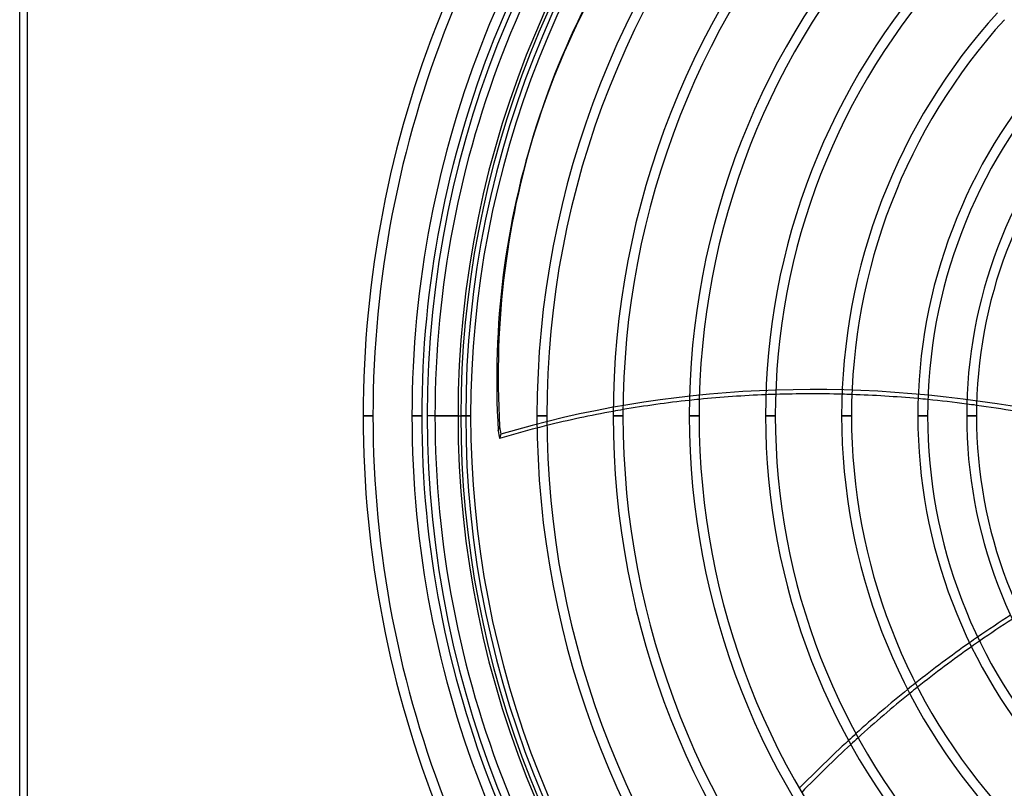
# Model space of a CAD drawing. Header units: millimetres. Extents: x -185 to 185, y -185 to 185.
# Tile 9 of 56: x -185 to -57, y -48 to 52. Entities that reach past the tile are written whole.
import ezdxf

# ---------------------------------------------------------------- set-up
doc = ezdxf.new("R2010")
doc.units = ezdxf.units.MM
doc.layers.add('MAIN-1', color=7, linetype='Continuous')
doc.layers.add('MAIN-2', color=7, linetype='Continuous')

msp = doc.modelspace()

# ---------------------------------------------------------------- linework, layer by layer
at = {"layer": 'MAIN-1'}
for p, q in [((-185, -165), (-185, 165)), ((-117.55, 38.5), (-117.73, 37.95)), ((-139.06, 0), (-140.34, 0)), ((-132.72, 0), (-133.99, 0)), ((-131, 0), (-127.64, 0)), ((-126.36, 0), (-127.64, 0)), ((-116.46, 0), (-117.73, 0)), ((-106.55, 0), (-107.82, 0)), ((-96.65, 0), (-97.92, 0)), ((-86.74, 0), (-88.01, 0)), ((-76.84, 0), (-78.11, 0)), ((-66.93, 0), (-68.2, 0)), ((-60.58, 0), (-61.85, 0))]:
    msp.add_line(p, q, dxfattribs=at)
for radius, start, end in [(140.34, 136.4725, 180), (139.06, 136.5699, 180), (133.99, 136.5622, 180), (132.72, 136.6451, 180), (131, 136.6666, 180), (127.64, 136.6406, 180), (126.36, 136.7278, 180), (117.73, 136.8546, 180), (116.46, 136.8748, 180), (107.82, 137.025, 180), (106.55, 137.0492, 180), (97.92, 137.23, 180), (96.65, 137.2593, 180), (88.01, 137.4811, 180), (86.74, 137.5174, 180), (78.11, 137.796, 180), (76.83, 137.8423, 180), (68.2, 138.2026, 180), (66.93, 138.0411, 180), (61.85, 138.5317, 180), (60.58, 138.3525, 180), (140.34, 180, 223.5275), (133.99, 180, 223.4378), (131, 180, 223.3334), (127.64, 180, 223.3594), (117.73, 180, 223.1454), (107.82, 180, 222.975), (97.92, 180, 222.77), (88.01, 180, 222.5189), (78.11, 180, 222.204), (68.2, 180, 221.7974), (61.85, 180, 221.4683), (139.06, 180, 223.4301), (132.72, 180, 223.3549), (126.36, 180, 223.2722), (116.46, 180, 223.1252), (106.55, 180, 222.9508), (96.65, 180, 222.7407), (86.74, 180, 222.4826), (76.83, 180, 222.1577), (66.93, 180, 221.9589), (60.58, 180, 221.6475)]:
    msp.add_arc((0, 0), radius, start, end, dxfattribs=at)
for centre, major_axis, start_param, end_param in [((36.14, -12.05), (153.88, -50), 2.835034, 3.141593), ((36.33, -11.49), (-153.88, 50), -0.306558, 0), ((36.14, -12.05), (153.88, -50), -3.141593, -2.835034), ((-65.85, -106.64), (125.62, -40.81), 1.999008, 2.067087), ((-65.85, -106.64), (125.62, -40.81), 1.921983, 1.989077), ((-65.85, -106.64), (125.62, -40.81), 1.845684, 1.91217), ((-65.85, -106.64), (125.62, -40.81), 2.077189, 2.146612), ((-65.85, -106.64), (125.62, -40.81), 1.796924, 1.83593), ((-65.85, -106.64), (125.62, -40.81), 1.74808, 1.787169), ((-65.85, -106.64), (125.62, -40.81), 2.156939, 2.228083), ((-0.09, -0.28), (119.83, -38.94), -2.743655, -2.734221), ((-65.85, -106.64), (125.62, -40.81), 2.238692, 2.280052), ((-12.04, -128.94), (-77.63, -106.85), -2.020436, -1.980322), ((-11.56, -129.29), (77.63, 106.85), 1.123404, 1.163467), ((-12.04, -128.94), (-77.63, -106.85), -1.970306, -1.902277), ((-11.56, -129.29), (77.63, 106.85), 1.17347, 1.241406), ((-12.04, -128.94), (-77.63, -106.85), -1.892279, -1.82428), ((-11.56, -129.29), (77.63, 106.85), 1.251389, 1.319293), ((-12.04, -128.94), (-77.63, -106.85), -1.814272, -1.746106), ((-11.56, -129.29), (77.63, 106.85), 1.329287, 1.397356)]:
    msp.add_ellipse(centre, major_axis=major_axis, ratio=0.809017, start_param=start_param, end_param=end_param, dxfattribs=at)
at = {"layer": 'MAIN-2'}
for p, q in [((-184, -164), (-184, 164)), ((-139.06, 0), (-140.34, 0)), ((-139.06, 0), (-140.34, 0)), ((-140.34, 0), (-139.06, 0)), ((-140.34, 0), (-139.06, 0)), ((-140.34, 0), (-139.06, 0)), ((-133.99, 0), (-132.72, 0)), ((-128, 0), (-132, 0)), ((-127.64, 0), (-126.36, 0)), ((-127.64, 0), (-127, 0)), ((-117.73, 0), (-116.46, 0)), ((-107.82, 0), (-106.55, 0)), ((-97.92, 0), (-96.65, 0)), ((-88.01, 0), (-86.74, 0)), ((-78.11, 0), (-76.84, 0)), ((-68.2, 0), (-66.93, 0)), ((-61.85, 0), (-60.58, 0)), ((-122.77, -1.95), (-122.59, -1.4)), ((-122.42, -2.38), (-122.6, -2.94))]:
    msp.add_line(p, q, dxfattribs=at)
for radius, start, end in [(132, 0, 180), (128, 90, 180), (127, 90, 180), (132, 180, 0), (128, 180, 270), (127, 180, 270)]:
    msp.add_arc((0, 0), radius, start, end, dxfattribs=at)
for centre, major_axis, start_param, end_param in [((36.33, -11.49), (-153.88, 50), 0, 0.306558), ((-65.66, -106.08), (125.62, -40.81), 1.73342, 2.280052), ((-65.85, -106.64), (125.62, -40.81), 1.989077, 1.999008), ((-65.85, -106.64), (125.62, -40.81), 1.91217, 1.921983), ((-65.85, -106.64), (125.62, -40.81), 2.067087, 2.077189), ((-65.85, -106.64), (125.62, -40.81), 1.83593, 1.845684), ((-65.85, -106.64), (125.62, -40.81), 1.787169, 1.796924), ((-65.85, -106.64), (125.62, -40.81), 2.146612, 2.156939), ((-65.85, -106.64), (125.62, -40.81), 2.228083, 2.238692), ((0.09, 0.28), (-119.83, 38.94), 0.397938, 0.407371), ((-12.04, -128.94), (-77.63, -106.85), -1.980322, -1.970306), ((-11.56, -129.29), (77.63, 106.85), 1.163467, 1.17347), ((-12.04, -128.94), (-77.63, -106.85), -1.902277, -1.892279), ((-11.56, -129.29), (77.63, 106.85), 1.241406, 1.251389), ((-12.04, -128.94), (-77.63, -106.85), -1.82428, -1.814272), ((-11.56, -129.29), (77.63, 106.85), 1.319293, 1.329287)]:
    msp.add_ellipse(centre, major_axis=major_axis, ratio=0.809017, start_param=start_param, end_param=end_param, dxfattribs=at)

doc.saveas('drawing.dxf')
